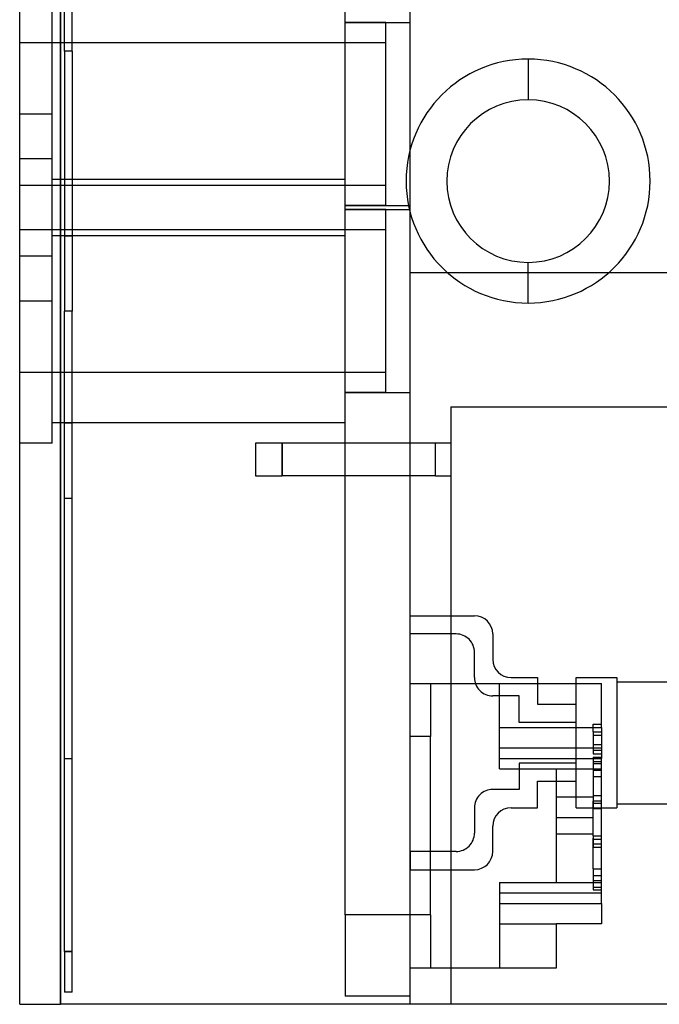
# Model space of a CAD drawing. Header units: millimetres. Extents: x -1 to 50, y 0 to 191.
# Tile 1 of 146: x 0 to 16, y 0 to 24. Entities that reach past the tile are written whole.
import ezdxf

# ---------------------------------------------------------------- set-up
doc = ezdxf.new("R2010")
doc.units = ezdxf.units.MM
doc.layers.add('MAIN-1', color=7, linetype='Continuous')
doc.layers.add('MAIN-2', color=7, linetype='Continuous')

msp = doc.modelspace()

# ---------------------------------------------------------------- linework, layer by layer
at = {"layer": 'MAIN-1'}
for p, q in [((0, 0), (0, 187.5)), ((1, 187.5), (1, 0)), ((0, 0), (1, 0)), ((43.8, 0), (1, 0))]:
    msp.add_line(p, q, dxfattribs=at)
for start, end in [(90, 270), (270, 90)]:
    msp.add_arc((12.5, 20.25), 2, start, end, dxfattribs=at)
at = {"layer": 'MAIN-2'}
for p, q in [((1, 0), (1, 187.5)), ((1, 0), (1, 187.5)), ((8, 2.2), (8, 185)), ((9.6, 2.2), (9.6, 185)), ((1.1, 23.45), (1.1, 167.05)), ((1.288, 23.45), (1.288, 167.05)), ((0.8, 21.9), (0.8, 25.4)), ((8, 20.3), (8, 24.9)), ((8, 24.15), (9.6, 24.15)), ((9, 24.15), (8, 24.15)), ((9, 19.65), (9, 24.15)), ((9, 23.65), (0, 23.65)), ((1.1, 23.45), (1.1, 23.45)), ((1.1, 23.45), (1.1, 17.05)), ((1.1, 23.45), (1.1, 23.45)), ((1.288, 23.45), (1.1, 23.45)), ((1.288, 23.45), (1.288, 23.45)), ((1.288, 23.45), (1.288, 17.05)), ((1.288, 23.45), (1.288, 23.45)), ((12.5, 23.25), (12.5, 23.25)), ((12.5, 23.25), (12.5, 22.25)), ((12.5, 23.25), (12.5, 22.25)), ((12.5, 23.25), (12.5, 23.25)), ((12.5, 22.25), (12.5, 22.25)), ((12.5, 22.25), (12.5, 22.25)), ((0.8, 21.9), (0, 21.9)), ((0.8, 21.9), (0, 21.9)), ((0.8, 20.8), (0.8, 21.9)), ((0, 20.8), (0, 20.8)), ((0.8, 20.8), (0, 20.8)), ((0.8, 17.3), (0.8, 20.8)), ((0.8, 20.8), (0.8, 20.8)), ((0, 20.15), (9, 20.15)), ((0.8, 20.3), (8, 20.3)), ((1.1, 20.3), (1.288, 20.3)), ((8, 14.3), (8, 20.3)), ((8, 19.65), (9.6, 19.65)), ((9, 19.65), (8, 19.65)), ((8, 19.55), (9.6, 19.55)), ((9, 19.55), (8, 19.55)), ((9, 15.05), (9, 19.55)), ((9, 19.05), (0, 19.05)), ((8, 18.9), (0.8, 18.9)), ((1.1, 18.9), (1.288, 18.9)), ((0, 18.4), (0, 18.4)), ((0.8, 18.4), (0, 18.4)), ((0.8, 18.4), (0.8, 18.4)), ((12.5, 17.25), (12.5, 18.25)), ((12.5, 18.25), (12.5, 18.25)), ((12.5, 18.25), (12.5, 18.25)), ((12.5, 17.25), (12.5, 18.25)), ((9.6, 18), (9.6, 18)), ((9.6, 18), (9.6, 18)), ((9.6, 18), (9.6, 18)), ((9.6, 18), (9.6, 18)), ((9.6, 18), (9.6, 18)), ((9.6, 18), (9.6, 18)), ((9.6, 18), (9.6, 18)), ((9.6, 18), (24.6, 18)), ((9.6, 18), (9.6, 18)), ((9.6, 9.56), (9.6, 18)), ((0.8, 17.3), (0, 17.3)), ((0.8, 17.3), (0, 17.3)), ((0.8, 13.8), (0.8, 17.3)), ((12.5, 17.25), (12.5, 17.25)), ((12.5, 17.25), (12.5, 17.25)), ((1.1, 17.05), (1.1, 17.05)), ((1.1, 1.3), (1.1, 17.05)), ((1.1, 17.05), (1.1, 17.05)), ((1.288, 17.05), (1.1, 17.05)), ((1.288, 17.05), (1.288, 17.05)), ((1.288, 1.3), (1.288, 17.05)), ((1.288, 17.05), (1.288, 17.05)), ((0, 15.55), (9, 15.55)), ((8, 15.05), (9.6, 15.05)), ((9, 15.05), (8, 15.05)), ((10.6, 14.7), (10.6, 14.7)), ((10.6, 14.7), (10.6, 14.7)), ((10.6, 14.7), (10.6, 14.7)), ((10.6, 14.7), (10.6, 14.7)), ((10.6, 14.7), (10.6, 14.7)), ((10.6, 14.7), (10.6, 14.7)), ((10.6, 14.7), (10.6, 14.7)), ((10.6, 14.7), (10.6, 0)), ((10.6, 14.7), (16.1, 14.7)), ((8, 14.3), (0.8, 14.3)), ((1.1, 14.3), (1.288, 14.3)), ((0, 13.8), (0, 13.8)), ((0.8, 13.8), (0, 13.8)), ((0.8, 13.8), (0.8, 13.8)), ((5.8, 13.8), (5.8, 13)), ((5.8, 13.8), (5.8, 13)), ((5.8, 13.8), (5.8, 13)), ((5.8, 13.8), (5.8, 13)), ((5.8, 13.8), (5.8, 13)), ((5.8, 13.8), (5.8, 13)), ((5.8, 13.8), (5.8, 13)), ((6.45, 13.8), (5.8, 13.8)), ((6.45, 13), (6.45, 13.8)), ((6.45, 13), (6.45, 13.8)), ((6.45, 13), (6.45, 13.8)), ((6.45, 13), (6.45, 13.8)), ((6.45, 13), (6.45, 13.8)), ((6.45, 13), (6.45, 13.8)), ((6.45, 13), (6.45, 13.8)), ((10.222, 13.8), (6.45, 13.8)), ((6.45, 13.8), (6.45, 13)), ((6.45, 13.8), (6.45, 13)), ((6.45, 13.8), (6.45, 13)), ((6.45, 13.8), (6.45, 13)), ((6.45, 13.8), (6.45, 13)), ((6.45, 13.8), (6.45, 13)), ((6.45, 13.8), (6.45, 13)), ((10.222, 13), (10.222, 13.8)), ((10.6, 13.8), (10.222, 13.8)), ((10.222, 13), (10.222, 13.8)), ((10.222, 13), (10.222, 13.8)), ((10.222, 13), (10.222, 13.8)), ((10.222, 13), (10.222, 13.8)), ((10.222, 13), (10.222, 13.8)), ((10.222, 13), (10.222, 13.8)), ((10.222, 13), (10.222, 13.8)), ((10.222, 13), (10.222, 13.8)), ((10.222, 13), (10.222, 13.8)), ((10.222, 13), (10.222, 13.8)), ((10.222, 13), (10.222, 13.8)), ((10.222, 13), (10.222, 13.8)), ((10.222, 13), (10.222, 13.8)), ((10.6, 13.8), (10.6, 13.8)), ((10.6, 13.8), (10.6, 13.8)), ((10.6, 13.8), (10.6, 13.8)), ((10.6, 13.8), (10.6, 13.8)), ((10.6, 13.8), (10.6, 13.8)), ((10.6, 13.8), (10.6, 13.8)), ((10.6, 13.8), (10.6, 13.8)), ((5.8, 13), (6.45, 13)), ((10.222, 13), (6.45, 13)), ((10.222, 13), (10.6, 13)), ((10.6, 13), (10.6, 13)), ((10.6, 13), (10.6, 13)), ((10.6, 13), (10.6, 13)), ((10.6, 13), (10.6, 13)), ((10.6, 13), (10.6, 13)), ((10.6, 13), (10.6, 13)), ((10.6, 13), (10.6, 13)), ((1.1, 12.45), (1.1, 12.45)), ((1.1, 12.45), (1.288, 12.45)), ((1.288, 12.45), (1.288, 12.45)), ((9.6, 9.56), (11.18, 9.56)), ((9.6, 9.11), (9.6, 9.56)), ((9.6, 9.56), (9.6, 9.56)), ((9.6, 9.56), (11.18, 9.56)), ((9.6, 7.89), (9.6, 9.11)), ((10.73, 9.11), (9.6, 9.11)), ((10.73, 9.11), (9.6, 9.11)), ((11.63, 9.11), (11.63, 8.485)), ((11.18, 8.035), (11.18, 8.66)), ((12.08, 8.035), (12.73, 8.035)), ((12.08, 8.035), (12.73, 8.035)), ((12.73, 8.035), (12.73, 8.035)), ((12.73, 8.035), (12.73, 7.385)), ((13.68, 8.035), (14.68, 8.035)), ((13.68, 4.835), (13.68, 8.035)), ((13.68, 8.035), (14.68, 8.035)), ((14.68, 8.035), (14.68, 4.835)), ((9.6, 7.89), (11.8, 7.89)), ((9.6, 6.59), (9.6, 7.89)), ((9.6, 7.89), (9.6, 7.89)), ((9.6, 7.89), (9.6, 7.89)), ((10.1, 7.89), (10.1, 7.89)), ((10.1, 7.89), (10.1, 6.59)), ((11.8, 7.89), (11.8, 7.89)), ((11.8, 5.79), (11.8, 7.89)), ((11.8, 7.89), (11.8, 7.89)), ((11.8, 7.89), (14.3, 7.89)), ((14.3, 7.89), (14.3, 7.89)), ((14.3, 6.81), (14.3, 7.89)), ((14.68, 7.935), (16.63, 7.935)), ((14.68, 7.935), (16.63, 7.935)), ((12.28, 7.585), (11.63, 7.585)), ((12.28, 7.585), (11.63, 7.585)), ((12.28, 6.935), (12.28, 7.585)), ((12.28, 7.585), (12.28, 7.585)), ((12.73, 7.385), (13.68, 7.385)), ((12.73, 7.385), (13.68, 7.385)), ((11.8, 6.81), (14.3, 6.81)), ((11.8, 6.81), (14.3, 6.81)), ((13.68, 6.935), (12.28, 6.935)), ((13.68, 6.935), (12.28, 6.935)), ((14.1, 6.703), (14.1, 6.895)), ((14.1, 6.895), (14.3, 6.895)), ((14.1, 6.895), (14.1, 6.895)), ((14.3, 6.895), (14.3, 6.895)), ((14.3, 6.81), (14.3, 6.31)), ((9.6, 3.76), (9.6, 6.59)), ((10.1, 6.59), (9.6, 6.59)), ((9.6, 6.59), (9.6, 6.59)), ((9.6, 6.59), (9.6, 6.59)), ((10.1, 2.2), (10.1, 6.59)), ((10.1, 6.59), (10.1, 6.59)), ((10.1, 6.59), (10.1, 6.59)), ((14.1, 6.703), (14.3, 6.703)), ((14.1, 6.703), (14.3, 6.703)), ((14.1, 6.703), (14.1, 6.619)), ((14.1, 6.619), (14.3, 6.619)), ((14.1, 6.619), (14.1, 6.165)), ((14.1, 6.619), (14.3, 6.619)), ((11.8, 6.31), (11.8, 6.31)), ((11.8, 6.31), (11.8, 6.31)), ((11.8, 6.31), (14.3, 6.31)), ((14.1, 6.395), (14.1, 6.395)), ((14.1, 6.395), (14.3, 6.395)), ((14.3, 6.395), (14.3, 6.395)), ((14.3, 6.31), (14.3, 6.31)), ((14.3, 6.31), (14.3, 6.31)), ((14.3, 6.31), (14.3, 6.047)), ((14.1, 6.25), (14.3, 6.25)), ((14.1, 6.25), (14.3, 6.25)), ((14.1, 6.165), (14.3, 6.165)), ((14.1, 6.165), (14.3, 6.165)), ((14.1, 6.079), (14.3, 6.079)), ((14.1, 6.079), (14.3, 6.079)), ((14.1, 6.079), (14.1, 5.925)), ((1.1, 6.05), (1.1, 6.05)), ((1.1, 6.05), (1.288, 6.05)), ((1.288, 6.05), (1.288, 6.05)), ((11.8, 6.047), (14.3, 6.047)), ((11.8, 6.047), (14.3, 6.047)), ((13.68, 5.935), (12.28, 5.935)), ((13.68, 5.935), (12.28, 5.935)), ((12.28, 5.935), (12.28, 5.285)), ((12.28, 5.935), (12.28, 5.935)), ((14.1, 5.97), (14.1, 5.139)), ((14.1, 5.97), (14.3, 5.97)), ((14.1, 5.925), (14.3, 5.925)), ((14.1, 5.925), (14.1, 5.604)), ((14.1, 5.925), (14.3, 5.925)), ((14.3, 5.79), (14.3, 6.047)), ((11.8, 5.79), (11.8, 5.79)), ((11.8, 5.79), (14.3, 5.79)), ((11.8, 5.79), (11.8, 5.79)), ((13.2, 5.102), (13.2, 5.795)), ((13.2, 5.795), (14.1, 5.795)), ((14.1, 5.757), (14.3, 5.757)), ((14.1, 5.757), (14.3, 5.757)), ((14.1, 5.604), (14.3, 5.604)), ((14.1, 5.604), (14.3, 5.604)), ((14.3, 5.79), (14.3, 5.79)), ((14.3, 3), (14.3, 5.79)), ((14.3, 5.79), (14.3, 5.79)), ((12.73, 5.485), (13.68, 5.485)), ((12.73, 4.835), (12.73, 5.485)), ((12.73, 5.485), (13.68, 5.485)), ((12.73, 5.485), (12.73, 5.485)), ((12.28, 5.285), (11.63, 5.285)), ((12.28, 5.285), (11.63, 5.285)), ((13.2, 4.595), (13.2, 5.102)), ((13.2, 5.102), (13.2, 5.102)), ((13.2, 5.102), (14.1, 5.102)), ((13.2, 5.102), (13.2, 5.102)), ((14.1, 5.139), (14.3, 5.139)), ((14.1, 5.139), (14.3, 5.139)), ((14.1, 5.139), (14.1, 4.945)), ((14.1, 5.102), (14.1, 5.102)), ((14.1, 5.102), (14.1, 5.102)), ((14.1, 5.009), (14.3, 5.009)), ((14.1, 5.009), (14.3, 5.009)), ((14.1, 4.146), (14.1, 4.998)), ((14.1, 4.945), (14.3, 4.945)), ((14.1, 4.945), (14.1, 4.816)), ((14.1, 4.945), (14.3, 4.945)), ((14.68, 4.935), (16.63, 4.935)), ((14.68, 4.935), (16.63, 4.935)), ((11.18, 4.835), (11.18, 4.21)), ((12.08, 4.835), (12.73, 4.835)), ((12.08, 4.835), (12.73, 4.835)), ((13.68, 4.835), (14.68, 4.835)), ((13.68, 4.835), (14.68, 4.835)), ((14.1, 4.816), (14.3, 4.816)), ((14.1, 4.816), (14.3, 4.816)), ((11.63, 3.76), (11.63, 4.385)), ((13.2, 4.195), (13.2, 4.595)), ((13.2, 4.595), (14.1, 4.595)), ((13.2, 4.595), (13.2, 4.595)), ((13.2, 4.595), (13.2, 4.595)), ((14.1, 4.595), (14.1, 4.595)), ((14.1, 4.595), (14.1, 4.595)), ((13.2, 2.995), (13.2, 4.195)), ((13.2, 4.195), (13.2, 4.195)), ((13.2, 4.195), (14.1, 4.195)), ((13.2, 4.195), (13.2, 4.195)), ((14.1, 4.195), (14.1, 4.195)), ((14.1, 4.195), (14.1, 4.195)), ((14.1, 4.146), (14.3, 4.146)), ((14.1, 4.146), (14.3, 4.146)), ((14.1, 4.146), (14.1, 4.059)), ((14.1, 3.33), (14.1, 4.088)), ((14.1, 4.059), (14.3, 4.059)), ((14.1, 4.059), (14.3, 4.059)), ((14.1, 4.059), (14.1, 3.862)), ((14.1, 3.949), (14.3, 3.949)), ((14.1, 3.949), (14.3, 3.949)), ((10.73, 3.76), (9.6, 3.76)), ((10.73, 3.76), (9.6, 3.76)), ((9.6, 3.76), (9.6, 3.31)), ((9.6, 3.76), (9.6, 3.76)), ((14.1, 3.862), (14.3, 3.862)), ((14.1, 3.862), (14.3, 3.862)), ((9.6, 2.2), (9.6, 3.31)), ((9.6, 3.31), (11.18, 3.31)), ((9.6, 3.31), (11.18, 3.31)), ((14.1, 3.33), (14.3, 3.33)), ((14.1, 3.33), (14.3, 3.33)), ((14.1, 3.33), (14.1, 3.043)), ((14.1, 3.166), (14.3, 3.166)), ((14.1, 3.166), (14.3, 3.166)), ((11.8, 3), (11.8, 0.9)), ((11.8, 3), (14.3, 3)), ((11.8, 3), (11.8, 3)), ((11.8, 3), (11.8, 3)), ((13.2, 2.995), (13.2, 2.995)), ((13.2, 2.995), (14.1, 2.995)), ((14.1, 3.043), (14.1, 2.879)), ((14.1, 3.043), (14.3, 3.043)), ((14.1, 3.043), (14.3, 3.043)), ((14.1, 2.995), (14.1, 2.995)), ((14.1, 2.94), (14.1, 2.82)), ((14.3, 3), (14.3, 3)), ((14.3, 2.743), (14.3, 3)), ((14.3, 3), (14.3, 3)), ((11.8, 2.743), (14.3, 2.743)), ((11.8, 2.743), (14.3, 2.743)), ((14.1, 2.879), (14.3, 2.879)), ((14.1, 2.879), (14.3, 2.879)), ((14.1, 2.82), (14.3, 2.82)), ((14.3, 2.48), (14.3, 2.743)), ((11.8, 2.48), (11.8, 2.48)), ((11.8, 2.48), (14.3, 2.48)), ((11.8, 2.48), (11.8, 2.48)), ((14.3, 2.48), (14.3, 2.48)), ((14.3, 2.48), (14.3, 1.98)), ((14.3, 2.48), (14.3, 2.48)), ((8, 2.2), (8, 0.2)), ((9.6, 2.2), (8, 2.2)), ((9.6, 2.2), (8, 2.2)), ((9.6, 0.2), (9.6, 2.2)), ((10.1, 2.2), (9.6, 2.2)), ((9.6, 0.9), (9.6, 2.2)), ((9.6, 2.2), (9.6, 2.2)), ((9.6, 2.2), (9.6, 2.2)), ((10.1, 2.2), (10.1, 2.2)), ((10.1, 2.2), (10.1, 0.9)), ((10.1, 2.2), (10.1, 2.2)), ((11.8, 1.98), (13.2, 1.98)), ((11.8, 1.98), (13.2, 1.98)), ((14.3, 1.98), (13.2, 1.98)), ((13.2, 1.98), (13.2, 1.98)), ((13.2, 0.9), (13.2, 1.98)), ((14.3, 1.98), (14.3, 1.98)), ((1.1, 1.3), (1.1, 0.3)), ((1.288, 1.3), (1.1, 1.3)), ((1.1, 1.3), (1.288, 1.3)), ((1.288, 0.3), (1.288, 1.3)), ((9.6, 0), (9.6, 0.9)), ((9.6, 0.9), (11.8, 0.9)), ((9.6, 0.9), (9.6, 0.9)), ((9.6, 0.9), (9.6, 0.9)), ((10.1, 0.9), (10.1, 0.9)), ((11.8, 0.9), (11.8, 0.9)), ((11.8, 0.9), (11.8, 0.9)), ((11.8, 0.9), (13.2, 0.9)), ((13.2, 0.9), (13.2, 0.9)), ((1.1, 0.3), (1.1, 0.3)), ((1.288, 0.3), (1.1, 0.3)), ((1.288, 0.3), (1.288, 0.3)), ((8, 0.2), (8, 0.2)), ((9.6, 0.2), (8, 0.2)), ((9.6, 0.2), (9.6, 0.2)), ((9.6, 0), (9.6, 0)), ((9.6, 0), (9.6, 0)), ((9.6, 0), (9.6, 0)), ((9.6, 0), (9.6, 0)), ((9.6, 0), (9.6, 0)), ((9.6, 0), (9.6, 0)), ((9.6, 0), (9.6, 0)), ((9.6, 0), (9.6, 0)), ((10.6, 0), (10.6, 0)), ((10.6, 0), (10.6, 0)), ((10.6, 0), (10.6, 0)), ((10.6, 0), (10.6, 0)), ((10.6, 0), (10.6, 0)), ((10.6, 0), (10.6, 0)), ((10.6, 0), (10.6, 0)), ((0, 0), (0, 0)), ((1, 0), (1, 0)), ((1, 0), (1, 0)), ((1, 0), (1, 0))]:
    msp.add_line(p, q, dxfattribs=at)
for start, end in [(90, 270), (270, 90)]:
    msp.add_arc((12.5, 20.25), 3, start, end, dxfattribs=at)
for centre, major_axis, start_param, end_param in [((11.18, 9.11), (0.45, 0), 0, 1.570796), ((10.73, 8.66), (-0.45, 0), -3.141593, -1.570796), ((12.08, 8.485), (-0.45, 0), 0, 1.570796), ((11.63, 8.035), (0.45, 0), -3.141593, -1.570796), ((11.63, 4.835), (0.45, 0), 1.570796, 3.141593), ((12.08, 4.385), (-0.45, 0), -1.570796, 0), ((10.73, 4.21), (-0.45, 0), 1.570796, 3.141593), ((11.18, 3.76), (0.45, 0), -1.570796, 0)]:
    msp.add_ellipse(centre, major_axis=major_axis, ratio=1, start_param=start_param, end_param=end_param, dxfattribs=at)

doc.saveas('drawing.dxf')
